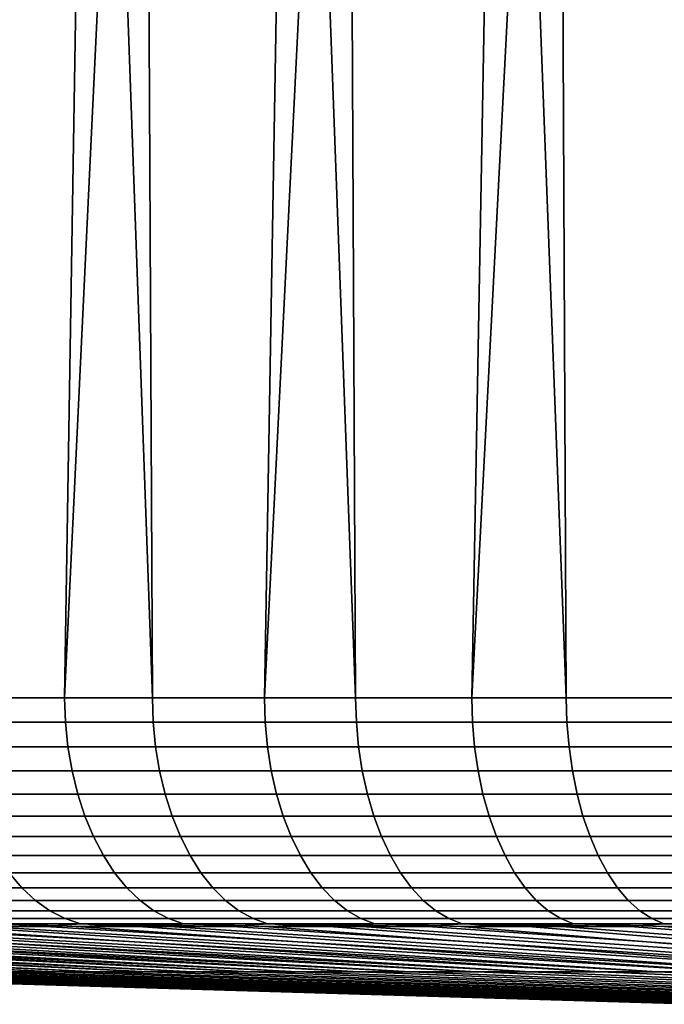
# Model space of a CAD drawing. Header units: metres. Extents: x -166 to 33, y -71 to 34.
# Tile 73 of 256: x -1.29 to 1.52, y -71.34 to -67.04. Entities that reach past the tile are written whole.
import ezdxf

# ---------------------------------------------------------------- set-up
doc = ezdxf.new("R2010")
doc.units = ezdxf.units.M
doc.layers.add('solid_12208131', color=7, linetype='CONTINUOUS')

msp = doc.modelspace()

# ---------------------------------------------------------------- linework, layer by layer
at = {"layer": 'solid_12208131'}
for points in [[(-1.930262, -69.997673, 50.913708), (-1.299581, -56.099998, 50.387169), (-0.869909, -56.099998, 50.052673), (-1.09425, -69.997673, 50.224976)], [(-0.710965, -69.997673, 82.066391), (-1.211954, -56.099998, 81.682587), (-1.63429, -56.099998, 81.338875), (-1.563313, -69.997673, 81.39798)], [(-1.090946, -56.073952, 81.774712), (-1.211954, -56.099998, 81.682587), (-0.710965, -69.997673, 82.066391), (-0.780416, -56.099998, 82.014671)], [(-0.821547, -56.073952, 50.019035), (-0.431291, -56.099998, 49.729996), (-1.09425, -69.997673, 50.224976), (-0.869909, -56.099998, 50.052673)], [(-1.09425, -69.997673, 50.224976), (-0.431291, -56.099998, 49.729996), (0.015949, -56.099998, 49.41938), (-0.222177, -69.997673, 49.582512)], [(0.176321, -69.997673, 82.687675), (-0.339998, -56.099998, 82.334885), (-0.780416, -56.099998, 82.014671), (-0.710965, -69.997673, 82.066391)], [(-0.222209, -56.073952, 82.414688), (-0.339998, -56.099998, 82.334885), (0.176321, -69.997673, 82.687675), (0.108975, -56.099998, 82.64299)], [(0.057922, -56.073952, 49.393887), (0.471479, -56.099998, 49.121052), (-0.222177, -69.997673, 49.582512), (0.015949, -56.099998, 49.41938)], [(-0.222177, -69.997673, 49.582512), (0.471479, -56.099998, 49.121052), (0.934962, -56.099998, 48.835239), (0.683399, -69.997673, 48.988205)], [(1.09594, -69.997673, 83.26001), (0.566168, -56.099998, 82.938759), (0.108975, -56.099998, 82.64299), (0.176321, -69.997673, 82.687675)], [(0.679781, -56.073952, 83.006874), (0.566168, -56.099998, 82.938759), (1.09594, -69.997673, 83.26001), (1.031245, -56.099998, 83.221977)], [(0.96983, -56.073952, 48.817089), (1.406054, -56.099998, 48.562149), (0.683399, -69.997673, 48.988205), (0.934962, -56.099998, 48.835239)], [(0.683399, -69.997673, 48.988205), (1.406054, -56.099998, 48.562149), (1.884406, -56.099998, 48.301987), (1.619823, -69.997673, 48.443798)], [(2.045197, -69.997673, 83.781723), (1.503859, -56.099998, 83.492424), (1.031245, -56.099998, 83.221977), (1.09594, -69.997673, 83.26001)], [(1.6124, -56.073952, 83.549553), (1.503859, -56.099998, 83.492424), (2.045197, -69.997673, 83.781723), (1.98366, -56.099998, 83.749901)], [(-1.090703, -70.104958, 50.229527), (-1.926473, -70.104958, 50.91806), (-1.930262, -69.997673, 50.913708), (-1.09425, -69.997673, 50.224976)], [(-1.55963, -70.104958, 81.393539), (-0.707527, -70.104958, 82.061752), (-0.710965, -69.997673, 82.066391), (-1.563313, -69.997673, 81.39798)], [(-0.218881, -70.104958, 49.58725), (-1.090703, -70.104958, 50.229527), (-1.09425, -69.997673, 50.224976), (-0.222177, -69.997673, 49.582512)], [(-0.707527, -70.104958, 82.061752), (0.179502, -70.104958, 82.682861), (0.176321, -69.997673, 82.687675), (-0.710965, -69.997673, 82.066391)], [(0.686434, -70.104958, 48.993114), (-0.218881, -70.104958, 49.58725), (-0.222177, -69.997673, 49.582512), (0.683399, -69.997673, 48.988205)], [(0.179502, -70.104958, 82.682861), (1.098856, -70.104958, 83.255028), (1.09594, -69.997673, 83.26001), (0.176321, -69.997673, 82.687675)], [(1.622587, -70.104958, 48.448864), (0.686434, -70.104958, 48.993114), (0.683399, -69.997673, 48.988205), (1.619823, -69.997673, 48.443798)], [(1.098856, -70.104958, 83.255028), (2.047839, -70.104958, 83.776588), (2.045197, -69.997673, 83.781723), (1.09594, -69.997673, 83.26001)], [(-1.926473, -70.104958, 50.91806), (-1.090703, -70.104958, 50.229527), (-1.079914, -70.212387, 50.24337), (-1.914951, -70.212387, 50.931301)], [(-0.707527, -70.104958, 82.061752), (-1.55963, -70.104958, 81.393539), (-1.548429, -70.212387, 81.380028), (-0.697075, -70.212387, 82.047653)], [(-1.090703, -70.104958, 50.229527), (-0.218881, -70.104958, 49.58725), (-0.208857, -70.212387, 49.601658), (-1.079914, -70.212387, 50.24337)], [(0.179502, -70.104958, 82.682861), (-0.707527, -70.104958, 82.061752), (-0.697075, -70.212387, 82.047653), (0.189176, -70.212387, 82.668213)], [(-0.218881, -70.104958, 49.58725), (0.686434, -70.104958, 48.993114), (0.695663, -70.212387, 49.008045), (-0.208857, -70.212387, 49.601658)], [(1.098856, -70.104958, 83.255028), (0.179502, -70.104958, 82.682861), (0.189176, -70.212387, 82.668213), (1.107723, -70.212387, 83.239883)], [(0.686434, -70.104958, 48.993114), (1.622587, -70.104958, 48.448864), (1.630994, -70.212387, 48.464272), (0.695663, -70.212387, 49.008045)], [(2.047839, -70.104958, 83.776588), (1.098856, -70.104958, 83.255028), (1.107723, -70.212387, 83.239883), (2.055873, -70.212387, 83.760986)], [(-1.914951, -70.212387, 50.931301), (-1.079914, -70.212387, 50.24337), (-1.062011, -70.317268, 50.266342), (-1.895831, -70.317268, 50.95327)], [(-0.697075, -70.212387, 82.047653), (-1.548429, -70.212387, 81.380028), (-1.529844, -70.317268, 81.357605), (-0.67973, -70.317268, 82.024261)], [(-1.079914, -70.212387, 50.24337), (-0.208857, -70.212387, 49.601658), (-0.192225, -70.317268, 49.625565), (-1.062011, -70.317268, 50.266342)], [(0.189176, -70.212387, 82.668213), (-0.697075, -70.212387, 82.047653), (-0.67973, -70.317268, 82.024261), (0.205228, -70.317268, 82.643913)], [(-0.208857, -70.212387, 49.601658), (0.695663, -70.212387, 49.008045), (0.710977, -70.317268, 49.032818), (-0.192225, -70.317268, 49.625565)], [(1.107723, -70.212387, 83.239883), (0.189176, -70.212387, 82.668213), (0.205228, -70.317268, 82.643913), (1.122436, -70.317268, 83.214752)], [(0.695663, -70.212387, 49.008045), (1.630994, -70.212387, 48.464272), (1.644945, -70.317268, 48.489838), (0.710977, -70.317268, 49.032818)], [(2.055873, -70.212387, 83.760986), (1.107723, -70.212387, 83.239883), (1.122436, -70.317268, 83.214752), (2.069204, -70.317268, 83.735092)], [(-1.895831, -70.317268, 50.95327), (-1.062011, -70.317268, 50.266342), (-1.037207, -70.418365, 50.298168), (-1.86934, -70.418365, 50.983707)], [(-0.67973, -70.317268, 82.024261), (-1.529844, -70.317268, 81.357605), (-1.504093, -70.418365, 81.326538), (-0.6557, -70.418365, 81.991844)], [(-1.062011, -70.317268, 50.266342), (-0.192225, -70.317268, 49.625565), (-0.16918, -70.418365, 49.658688), (-1.037207, -70.418365, 50.298168)], [(0.205228, -70.317268, 82.643913), (-0.67973, -70.317268, 82.024261), (-0.6557, -70.418365, 81.991844), (0.227469, -70.418365, 82.610245)], [(-0.192225, -70.317268, 49.625565), (0.710977, -70.317268, 49.032818), (0.732195, -70.418365, 49.067139), (-0.16918, -70.418365, 49.658688)], [(1.122436, -70.317268, 83.214752), (0.205228, -70.317268, 82.643913), (0.227469, -70.418365, 82.610245), (1.142822, -70.418365, 83.179924)], [(0.710977, -70.317268, 49.032818), (1.644945, -70.317268, 48.489838), (1.664273, -70.418365, 48.525257), (0.732195, -70.418365, 49.067139)], [(2.069204, -70.317268, 83.735092), (1.122436, -70.317268, 83.214752), (1.142822, -70.418365, 83.179924), (2.087674, -70.418365, 83.699219)], [(-1.86934, -70.418365, 50.983707), (-1.037207, -70.418365, 50.298168), (-1.005795, -70.514481, 50.338474), (-1.835792, -70.514481, 51.022251)], [(-0.6557, -70.418365, 81.991844), (-1.504093, -70.418365, 81.326538), (-1.471483, -70.514481, 81.287193), (-0.625267, -70.514481, 81.950798)], [(-1.037207, -70.418365, 50.298168), (-0.16918, -70.418365, 49.658688), (-0.139996, -70.514481, 49.700634), (-1.005795, -70.514481, 50.338474)], [(0.227469, -70.418365, 82.610245), (-0.6557, -70.418365, 81.991844), (-0.625267, -70.514481, 81.950798), (0.255634, -70.514481, 82.567612)], [(-0.16918, -70.418365, 49.658688), (0.732195, -70.418365, 49.067139), (0.759065, -70.514481, 49.110603), (-0.139996, -70.514481, 49.700634)], [(1.142822, -70.418365, 83.179924), (0.227469, -70.418365, 82.610245), (0.255634, -70.514481, 82.567612), (1.168638, -70.514481, 83.135826)], [(0.732195, -70.418365, 49.067139), (1.664273, -70.418365, 48.525257), (1.688751, -70.514481, 48.570114), (0.759065, -70.514481, 49.110603)], [(2.087674, -70.418365, 83.699219), (1.142822, -70.418365, 83.179924), (1.168638, -70.514481, 83.135826), (2.111064, -70.514481, 83.653786)], [(-1.835792, -70.514481, 51.022251), (-1.005795, -70.514481, 50.338474), (-0.968148, -70.604469, 50.38678), (-1.795585, -70.604469, 51.068447)], [(-0.625267, -70.514481, 81.950798), (-1.471483, -70.514481, 81.287193), (-1.432399, -70.604469, 81.240044), (-0.588793, -70.604469, 81.901596)], [(-1.005795, -70.514481, 50.338474), (-0.139996, -70.514481, 49.700634), (-0.105019, -70.604469, 49.750908), (-0.968148, -70.604469, 50.38678)], [(0.255634, -70.514481, 82.567612), (-0.625267, -70.514481, 81.950798), (-0.588793, -70.604469, 81.901596), (0.289391, -70.604469, 82.51651)], [(-0.139996, -70.514481, 49.700634), (0.759065, -70.514481, 49.110603), (0.791268, -70.604469, 49.162697), (-0.105019, -70.604469, 49.750908)], [(1.168638, -70.514481, 83.135826), (0.255634, -70.514481, 82.567612), (0.289391, -70.604469, 82.51651), (1.199578, -70.604469, 83.082977)], [(0.759065, -70.514481, 49.110603), (1.688751, -70.514481, 48.570114), (1.718087, -70.604469, 48.623875), (0.791268, -70.604469, 49.162697)], [(2.111064, -70.514481, 83.653786), (1.168638, -70.514481, 83.135826), (1.199578, -70.604469, 83.082977), (2.139098, -70.604469, 83.599335)], [(-1.795585, -70.604469, 51.068447), (-0.968148, -70.604469, 50.38678), (-0.924711, -70.687271, 50.442516), (-1.749194, -70.687271, 51.12175)], [(-0.588793, -70.604469, 81.901596), (-1.432399, -70.604469, 81.240044), (-1.387305, -70.687271, 81.185638), (-0.546711, -70.687271, 81.844833)], [(-0.968148, -70.604469, 50.38678), (-0.105019, -70.604469, 49.750908), (-0.064664, -70.687271, 49.808914), (-0.924711, -70.687271, 50.442516)], [(0.289391, -70.604469, 82.51651), (-0.588793, -70.604469, 81.901596), (-0.546711, -70.687271, 81.844833), (0.328339, -70.687271, 82.45755)], [(-0.105019, -70.604469, 49.750908), (0.791268, -70.604469, 49.162697), (0.828425, -70.687271, 49.222801), (-0.064664, -70.687271, 49.808914)], [(1.199578, -70.604469, 83.082977), (0.289391, -70.604469, 82.51651), (0.328339, -70.687271, 82.45755), (1.235277, -70.687271, 83.021996)], [(0.791268, -70.604469, 49.162697), (1.718087, -70.604469, 48.623875), (1.751935, -70.687271, 48.685902), (0.828425, -70.687271, 49.222801)], [(2.139098, -70.604469, 83.599335), (1.199578, -70.604469, 83.082977), (1.235277, -70.687271, 83.021996), (2.171443, -70.687271, 83.536507)], [(-1.749194, -70.687271, 51.12175), (-0.924711, -70.687271, 50.442516), (-0.875999, -70.761894, 50.505016), (-1.69717, -70.761894, 51.181522)], [(-0.546711, -70.687271, 81.844833), (-1.387305, -70.687271, 81.185638), (-1.336735, -70.761894, 81.124634), (-0.499518, -70.761894, 81.781174)], [(-0.924711, -70.687271, 50.442516), (-0.064664, -70.687271, 49.808914), (-0.019408, -70.761894, 49.873962), (-0.875999, -70.761894, 50.505016)], [(0.328339, -70.687271, 82.45755), (-0.546711, -70.687271, 81.844833), (-0.499518, -70.761894, 81.781174), (0.372016, -70.761894, 82.391434)], [(-0.064664, -70.687271, 49.808914), (0.828425, -70.687271, 49.222801), (0.870093, -70.761894, 49.290203), (-0.019408, -70.761894, 49.873962)], [(1.235277, -70.687271, 83.021996), (0.328339, -70.687271, 82.45755), (0.372016, -70.761894, 82.391434), (1.275311, -70.761894, 82.953606)], [(0.828425, -70.687271, 49.222801), (1.751935, -70.687271, 48.685902), (1.789893, -70.761894, 48.755463), (0.870093, -70.761894, 49.290203)], [(2.171443, -70.687271, 83.536507), (1.235277, -70.687271, 83.021996), (1.275311, -70.761894, 82.953606), (2.207716, -70.761894, 83.466057)], [(-1.336735, -70.761894, 81.124634), (-2.13718, -70.761894, 80.423729), (-2.078193, -70.827469, 80.359932), (-1.281288, -70.827469, 81.057739)], [(-1.69717, -70.761894, 51.181522), (-0.875999, -70.761894, 50.505016), (-0.82259, -70.827469, 50.573547), (-1.640129, -70.827469, 51.247063)], [(-0.499518, -70.761894, 81.781174), (-1.336735, -70.761894, 81.124634), (-1.281288, -70.827469, 81.057739), (-0.447774, -70.827469, 81.71138)], [(-0.875999, -70.761894, 50.505016), (-0.019408, -70.761894, 49.873962), (0.030213, -70.827469, 49.945282), (-0.82259, -70.827469, 50.573547)], [(0.372016, -70.761894, 82.391434), (-0.499518, -70.761894, 81.781174), (-0.447774, -70.827469, 81.71138), (0.419906, -70.827469, 82.318939)], [(-0.019408, -70.761894, 49.873962), (0.870093, -70.761894, 49.290203), (0.915779, -70.827469, 49.364109), (0.030213, -70.827469, 49.945282)], [(1.275311, -70.761894, 82.953606), (0.372016, -70.761894, 82.391434), (0.419906, -70.827469, 82.318939), (1.319205, -70.827469, 82.878624)], [(0.870093, -70.761894, 49.290203), (1.789893, -70.761894, 48.755463), (1.831511, -70.827469, 48.83173), (0.915779, -70.827469, 49.364109)], [(2.207716, -70.761894, 83.466057), (1.275311, -70.761894, 82.953606), (1.319205, -70.827469, 82.878624), (2.247486, -70.827469, 83.388809)], [(-1.281288, -70.827469, 81.057739), (-2.078193, -70.827469, 80.359932), (-2.014717, -70.883209, 80.291283), (-1.221622, -70.883209, 80.985756)], [(-1.640129, -70.827469, 51.247063), (-0.82259, -70.827469, 50.573547), (-0.765116, -70.883209, 50.647293), (-1.578747, -70.883209, 51.317589)], [(-0.447774, -70.827469, 81.71138), (-1.281288, -70.827469, 81.057739), (-1.221622, -70.883209, 80.985756), (-0.392092, -70.883209, 81.636269)], [(-0.82259, -70.827469, 50.573547), (0.030213, -70.827469, 49.945282), (0.08361, -70.883209, 50.022034), (-0.765116, -70.883209, 50.647293)], [(0.419906, -70.827469, 82.318939), (-0.447774, -70.827469, 81.71138), (-0.392092, -70.883209, 81.636269), (0.47144, -70.883209, 82.240921)], [(0.030213, -70.827469, 49.945282), (0.915779, -70.827469, 49.364109), (0.964943, -70.883209, 49.443634), (0.08361, -70.883209, 50.022034)], [(1.319205, -70.827469, 82.878624), (0.419906, -70.827469, 82.318939), (0.47144, -70.883209, 82.240921), (1.36644, -70.883209, 82.797935)], [(0.915779, -70.827469, 49.364109), (1.831511, -70.827469, 48.83173), (1.876297, -70.883209, 48.913803), (0.964943, -70.883209, 49.443634)], [(2.247486, -70.827469, 83.388809), (1.319205, -70.827469, 82.878624), (1.36644, -70.883209, 82.797935), (2.290284, -70.883209, 83.305679)], [(-1.221622, -70.883209, 80.985756), (-2.014717, -70.883209, 80.291283), (-1.947503, -70.928459, 80.218597), (-1.158442, -70.928459, 80.909538)], [(-1.578747, -70.883209, 51.317589), (-0.765116, -70.883209, 50.647293), (-0.704259, -70.928459, 50.725384), (-1.513751, -70.928459, 51.392265)], [(-0.392092, -70.883209, 81.636269), (-1.221622, -70.883209, 80.985756), (-1.158442, -70.928459, 80.909538), (-0.333131, -70.928459, 81.55674)], [(-0.765116, -70.883209, 50.647293), (0.08361, -70.883209, 50.022034), (0.140151, -70.928459, 50.103298), (-0.704259, -70.928459, 50.725384)], [(0.47144, -70.883209, 82.240921), (-0.392092, -70.883209, 81.636269), (-0.333131, -70.928459, 81.55674), (0.526008, -70.928459, 82.158318)], [(0.08361, -70.883209, 50.022034), (0.964943, -70.883209, 49.443634), (1.017001, -70.928459, 49.527847), (0.140151, -70.928459, 50.103298)], [(1.36644, -70.883209, 82.797935), (0.47144, -70.883209, 82.240921), (0.526008, -70.928459, 82.158318), (1.416456, -70.928459, 82.712502)], [(0.964943, -70.883209, 49.443634), (1.876297, -70.883209, 48.913803), (1.92372, -70.928459, 49.000706), (1.017001, -70.928459, 49.527847)], [(2.290284, -70.883209, 83.305679), (1.36644, -70.883209, 82.797935), (1.416456, -70.928459, 82.712502), (2.335601, -70.928459, 83.217659)], [(-1.158442, -70.928459, 80.909538), (-1.947503, -70.928459, 80.218597), (-1.877349, -70.962677, 80.142731), (-1.092498, -70.962677, 80.829979)], [(-1.513751, -70.928459, 51.392265), (-0.704259, -70.928459, 50.725384), (-0.640738, -70.962677, 50.806885), (-1.445912, -70.962677, 51.470215)], [(-0.333131, -70.928459, 81.55674), (-1.158442, -70.928459, 80.909538), (-1.092498, -70.962677, 80.829979), (-0.271591, -70.962677, 81.473732)], [(-0.704259, -70.928459, 50.725384), (0.140151, -70.928459, 50.103298), (0.199166, -70.962677, 50.188126), (-0.640738, -70.962677, 50.806885)], [(0.526008, -70.928459, 82.158318), (-0.333131, -70.928459, 81.55674), (-0.271591, -70.962677, 81.473732), (0.582964, -70.962677, 82.072098)], [(0.140151, -70.928459, 50.103298), (1.017001, -70.928459, 49.527847), (1.071337, -70.962677, 49.615742), (0.199166, -70.962677, 50.188126)], [(1.416456, -70.928459, 82.712502), (0.526008, -70.928459, 82.158318), (0.582964, -70.962677, 82.072098), (1.46866, -70.962677, 82.623322)], [(1.017001, -70.928459, 49.527847), (1.92372, -70.928459, 49.000706), (1.973217, -70.962677, 49.091415), (1.071337, -70.962677, 49.615742)], [(2.335601, -70.928459, 83.217659), (1.416456, -70.928459, 82.712502), (1.46866, -70.962677, 82.623322), (2.3829, -70.962677, 83.125786)], [(-5.331463, -70.985466, 56.322433), (-5.117978, -70.996544, 56.174759), (-1.138837, -71.194702, 58.77681), (-5.38251, -70.996544, 56.62812)], [(-5.093723, -70.985466, 76.072693), (-5.207542, -70.996544, 75.674934), (-0.961391, -71.194702, 73.518105), (-4.934726, -70.996544, 76.12336)], [(-4.783286, -70.985466, 55.441631), (-4.551949, -70.996544, 55.290756), (-0.729685, -71.194702, 58.119392), (-4.841054, -70.996544, 55.728855)], [(-4.524502, -70.985466, 76.940048), (-4.649657, -70.996544, 76.564095), (-0.536533, -71.194702, 74.165489), (-4.352552, -70.996544, 76.996811)], [(-4.188226, -70.985466, 54.591801), (-3.938081, -70.996544, 54.439278), (-0.285542, -71.194702, 57.485088), (-4.250881, -70.996544, 54.860786)], [(-3.909158, -70.985466, 77.775307), (-4.043637, -70.996544, 77.421181), (-0.07725, -71.194702, 74.78891), (-3.723146, -70.996544, 77.836868)], [(-3.54803, -70.985466, 53.775429), (-3.27824, -70.996544, 53.62291), (0.192291, -71.194702, 56.875763), (-3.613785, -70.996544, 54.026546)], [(-3.249497, -70.985466, 78.576035), (-3.391323, -70.996544, 78.243576), (0.415112, -71.194702, 75.386559), (-3.048419, -70.996544, 78.640976)], [(-2.864576, -70.985466, 52.994915), (-2.574429, -70.996544, 52.844131), (0.702411, -71.194702, 56.293198), (-2.9317, -70.996544, 53.228672)], [(-2.547453, -70.985466, 79.339867), (-2.694695, -70.996544, 79.028786), (0.939107, -71.194702, 75.95668), (-2.33042, -70.996544, 79.4067)], [(-2.139868, -70.985466, 52.252548), (-1.828785, -70.996544, 52.105305), (1.243322, -71.194702, 55.739105), (-2.206697, -70.996544, 52.469582)], [(-1.805086, -70.985466, 80.064575), (-1.95587, -70.996544, 79.774429), (1.493199, -71.194702, 76.497589), (-1.571329, -70.996544, 80.131699)], [(-1.092498, -70.962677, 80.829979), (-1.877349, -70.962677, 80.142731), (-1.805086, -70.985466, 80.064575), (-1.024572, -70.985466, 80.748032)], [(-1.805086, -70.985466, 80.064575), (-1.571329, -70.996544, 80.131699), (-1.17709, -70.996544, 80.478241)], [(-1.024572, -70.985466, 80.748032), (-1.805086, -70.985466, 80.064575), (-1.17709, -70.996544, 80.478241)], [(-1.445912, -70.962677, 51.470215), (-0.640738, -70.962677, 50.806885), (-0.575308, -70.985466, 50.890842), (-1.376032, -70.985466, 51.550503)], [(-1.376032, -70.985466, 51.550503), (-1.043573, -70.996544, 51.408676), (1.813438, -71.194702, 55.215111), (-1.440979, -70.996544, 51.751579)], [(-1.376032, -70.985466, 51.550503), (-0.575308, -70.985466, 50.890842), (-1.043573, -70.996544, 51.408676)], [(-1.024572, -70.985466, 80.748032), (-1.17709, -70.996544, 80.478241), (2.075763, -71.194702, 77.007706), (-0.773452, -70.996544, 80.813782)], [(-0.271591, -70.962677, 81.473732), (-1.092498, -70.962677, 80.829979), (-1.024572, -70.985466, 80.748032), (-0.208201, -70.985466, 81.388229)], [(-0.575308, -70.985466, 50.890842), (-0.63687, -70.996544, 51.076855), (-1.043573, -70.996544, 51.408676)], [(-1.024572, -70.985466, 80.748032), (-0.773452, -70.996544, 80.813782), (-0.360722, -70.996544, 81.138084)], [(-0.208201, -70.985466, 81.388229), (-1.024572, -70.985466, 80.748032), (-0.360722, -70.996544, 81.138084)], [(-0.640738, -70.962677, 50.806885), (0.199166, -70.962677, 50.188126), (0.259955, -70.985466, 50.275497), (-0.575308, -70.985466, 50.890842)], [(-0.575308, -70.985466, 50.890842), (-0.221179, -70.996544, 50.756363), (2.411086, -71.194702, 54.722752), (-0.63687, -70.996544, 51.076855)], [(-0.575308, -70.985466, 50.890842), (0.259955, -70.985466, 50.275497), (-0.221179, -70.996544, 50.756363)], [(-0.208201, -70.985466, 81.388229), (-0.360722, -70.996544, 81.138084), (2.68509, -71.194702, 77.485542), (0.060787, -70.996544, 81.450882)], [(0.582964, -70.962677, 82.072098), (-0.271591, -70.962677, 81.473732), (-0.208201, -70.985466, 81.388229), (0.641632, -70.985466, 81.983284)], [(0.259955, -70.985466, 50.275497), (0.203186, -70.996544, 50.447449), (-0.221179, -70.996544, 50.756363)], [(-0.208201, -70.985466, 81.388229), (0.060787, -70.996544, 81.450882), (0.490756, -70.996544, 81.751945)], [(0.641632, -70.985466, 81.983284), (-0.208201, -70.985466, 81.388229), (0.490756, -70.996544, 81.751945)], [(0.199166, -70.962677, 50.188126), (1.071337, -70.962677, 49.615742), (1.127307, -70.985466, 49.706276), (0.259955, -70.985466, 50.275497)], [(0.259955, -70.985466, 50.275497), (0.635902, -70.996544, 50.150345), (3.034514, -71.194702, 54.263466), (0.203186, -70.996544, 50.447449)], [(0.259955, -70.985466, 50.275497), (1.127307, -70.985466, 49.706276), (0.635902, -70.996544, 50.150345)], [(0.641632, -70.985466, 81.983284), (0.490756, -70.996544, 81.751945), (3.319392, -71.194702, 77.929688), (0.928857, -70.996544, 82.041054)], [(1.46866, -70.962677, 82.623322), (0.582964, -70.962677, 82.072098), (0.641632, -70.985466, 81.983284), (1.522434, -70.985466, 82.531464)], [(1.127307, -70.985466, 49.706276), (1.07664, -70.996544, 49.865273), (0.635902, -70.996544, 50.150345)], [(0.641632, -70.985466, 81.983284), (0.928857, -70.996544, 82.041054), (1.374757, -70.996544, 82.317978)], [(1.522434, -70.985466, 82.531464), (0.641632, -70.985466, 81.983284), (1.374757, -70.996544, 82.317978)], [(1.071337, -70.962677, 49.615742), (1.973217, -70.962677, 49.091415), (2.024203, -70.985466, 49.184849), (1.127307, -70.985466, 49.706276)], [(1.127307, -70.985466, 49.706276), (1.525066, -70.996544, 49.592457), (3.681892, -71.194702, 53.838608), (1.07664, -70.996544, 49.865273)], [(1.127307, -70.985466, 49.706276), (2.024203, -70.985466, 49.184849), (1.525066, -70.996544, 49.592457)], [(1.522434, -70.985466, 82.531464), (1.374757, -70.996544, 82.317978), (3.97681, -71.194702, 78.338837), (1.828119, -70.996544, 82.582512)], [(2.3829, -70.962677, 83.125786), (1.46866, -70.962677, 82.623322), (1.522434, -70.985466, 82.531464), (2.431623, -70.985466, 83.031151)], [(1.522434, -70.985466, 82.531464), (1.828119, -70.996544, 82.582512), (2.288598, -70.996544, 82.83445)], [(2.431623, -70.985466, 83.031151), (1.522434, -70.985466, 82.531464), (2.288598, -70.996544, 82.83445)], [(-5.634449, -70.996544, 57.088596), (-5.38251, -70.996544, 56.62812), (-1.138837, -71.194702, 58.77681), (-1.511796, -71.194702, 59.455414)], [(-5.207542, -70.996544, 75.674934), (-5.467899, -70.996544, 75.219162), (-1.350577, -71.194702, 72.848679), (-0.961391, -71.194702, 73.518105)], [(-5.117978, -70.996544, 56.174759), (-4.841054, -70.996544, 55.728855), (-0.729685, -71.194702, 58.119392), (-1.138837, -71.194702, 58.77681)], [(-4.649657, -70.996544, 76.564095), (-4.934726, -70.996544, 76.12336), (-0.961391, -71.194702, 73.518105), (-0.536533, -71.194702, 74.165489)], [(-4.551949, -70.996544, 55.290756), (-4.250881, -70.996544, 54.860786), (-0.285542, -71.194702, 57.485088), (-0.729685, -71.194702, 58.119392)], [(-4.043637, -70.996544, 77.421181), (-4.352552, -70.996544, 76.996811), (-0.536533, -71.194702, 74.165489), (-0.07725, -71.194702, 74.78891)], [(-3.938081, -70.996544, 54.439278), (-3.613785, -70.996544, 54.026546), (0.192291, -71.194702, 56.875763), (-0.285542, -71.194702, 57.485088)], [(-3.391323, -70.996544, 78.243576), (-3.723146, -70.996544, 77.836868), (-0.07725, -71.194702, 74.78891), (0.415112, -71.194702, 75.386559)], [(-3.27824, -70.996544, 53.62291), (-2.9317, -70.996544, 53.228672), (0.702411, -71.194702, 56.293198), (0.192291, -71.194702, 56.875763)], [(-2.694695, -70.996544, 79.028786), (-3.048419, -70.996544, 78.640976), (0.415112, -71.194702, 75.386559), (0.939107, -71.194702, 75.95668)], [(-2.574429, -70.996544, 52.844131), (-2.206697, -70.996544, 52.469582), (1.243322, -71.194702, 55.739105), (0.702411, -71.194702, 56.293198)], [(-1.95587, -70.996544, 79.774429), (-2.33042, -70.996544, 79.4067), (0.939107, -71.194702, 75.95668), (1.493199, -71.194702, 76.497589)], [(-1.828785, -70.996544, 52.105305), (-1.440979, -70.996544, 51.751579), (1.813438, -71.194702, 55.215111), (1.243322, -71.194702, 55.739105)], [(-1.17709, -70.996544, 80.478241), (-1.571329, -70.996544, 80.131699), (1.493199, -71.194702, 76.497589), (2.075763, -71.194702, 77.007706)], [(-1.043573, -70.996544, 51.408676), (-0.63687, -70.996544, 51.076855), (2.411086, -71.194702, 54.722752), (1.813438, -71.194702, 55.215111)], [(-0.360722, -70.996544, 81.138084), (-0.773452, -70.996544, 80.813782), (2.075763, -71.194702, 77.007706), (2.68509, -71.194702, 77.485542)], [(-0.221179, -70.996544, 50.756363), (0.203186, -70.996544, 50.447449), (3.034514, -71.194702, 54.263466), (2.411086, -71.194702, 54.722752)], [(0.490756, -70.996544, 81.751945), (0.060787, -70.996544, 81.450882), (2.68509, -71.194702, 77.485542), (3.319392, -71.194702, 77.929688)], [(0.635902, -70.996544, 50.150345), (1.07664, -70.996544, 49.865273), (3.681892, -71.194702, 53.838608), (3.034514, -71.194702, 54.263466)], [(1.374757, -70.996544, 82.317978), (0.928857, -70.996544, 82.041054), (3.319392, -71.194702, 77.929688), (3.97681, -71.194702, 78.338837)], [(1.669416, -71.336739, 66.114723), (1.689605, -71.336739, 66.630531), (-3.06628, -71.194702, 66.945839), (-3.096564, -71.194702, 66.172096)], [(1.677183, -71.336739, 65.598579), (1.669416, -71.336739, 66.114723), (-3.096564, -71.194702, 66.172096), (-3.084914, -71.194702, 65.397842)], [(1.712881, -71.336739, 65.083611), (1.677183, -71.336739, 65.598579), (-3.084914, -71.194702, 65.397842), (-3.031363, -71.194702, 64.625351)], [(1.689605, -71.336739, 66.630531), (1.737689, -71.336739, 67.144485), (-2.994151, -71.194702, 67.716812), (-3.06628, -71.194702, 66.945839)], [(1.776407, -71.336739, 64.571335), (1.712881, -71.336739, 65.083611), (-3.031363, -71.194702, 64.625351), (-2.93607, -71.194702, 63.856899)], [(1.737689, -71.336739, 67.144485), (1.813527, -71.336739, 67.65509), (-2.880387, -71.194702, 68.48275), (-2.994151, -71.194702, 67.716812)], [(1.867574, -71.336739, 64.063248), (1.776407, -71.336739, 64.571335), (-2.93607, -71.194702, 63.856899), (-2.799313, -71.194702, 63.09473)], [(1.813527, -71.336739, 67.65509), (1.916898, -71.336739, 68.160835), (-2.725324, -71.194702, 69.241409), (-2.880387, -71.194702, 68.48275)], [(1.986115, -71.336739, 63.560841), (1.867574, -71.336739, 64.063248), (-2.799313, -71.194702, 63.09473), (-2.621494, -71.194702, 62.341084)], [(1.916898, -71.336739, 68.160835), (2.047498, -71.336739, 68.66024), (-2.529415, -71.194702, 69.990555), (-2.725324, -71.194702, 69.241409)], [(2.131681, -71.336739, 63.065586), (1.986115, -71.336739, 63.560841), (-2.621494, -71.194702, 62.341084), (-2.403134, -71.194702, 61.598167)], [(2.047498, -71.336739, 68.66024), (2.204943, -71.336739, 69.151848), (-2.293235, -71.194702, 70.727997), (-2.529415, -71.194702, 69.990555)], [(2.303846, -71.336739, 62.578941), (2.131681, -71.336739, 63.065586), (-2.403134, -71.194702, 61.598167), (-2.144873, -71.194702, 60.868168)], [(2.204943, -71.336739, 69.151848), (2.388773, -71.336739, 69.634209), (-2.017477, -71.194702, 71.451576), (-2.293235, -71.194702, 70.727997)], [(2.502106, -71.336739, 62.102333), (2.303846, -71.336739, 62.578941), (-2.144873, -71.194702, 60.868168), (-1.84747, -71.194702, 60.153217)], [(2.388773, -71.336739, 69.634209), (2.598448, -71.336739, 70.105911), (-1.70295, -71.194702, 72.159157), (-2.017477, -71.194702, 71.451576)], [(2.725878, -71.336739, 61.637154), (2.502106, -71.336739, 62.102333), (-1.84747, -71.194702, 60.153217), (-1.511796, -71.194702, 59.455414)], [(2.598448, -71.336739, 70.105911), (2.833352, -71.336739, 70.565567), (-1.350577, -71.194702, 72.848679), (-1.70295, -71.194702, 72.159157)], [(2.974505, -71.336739, 61.184772), (2.725878, -71.336739, 61.637154), (-1.511796, -71.194702, 59.455414), (-1.138837, -71.194702, 58.77681)], [(2.833352, -71.336739, 70.565567), (3.092797, -71.336739, 71.011833), (-0.961391, -71.194702, 73.518105), (-1.350577, -71.194702, 72.848679)], [(3.24726, -71.336739, 60.746513), (2.974505, -71.336739, 61.184772), (-1.138837, -71.194702, 58.77681), (-0.729685, -71.194702, 58.119392)], [(3.092797, -71.336739, 71.011833), (3.376022, -71.336739, 71.443398), (-0.536533, -71.194702, 74.165489), (-0.961391, -71.194702, 73.518105)], [(3.543341, -71.336739, 60.323666), (3.24726, -71.336739, 60.746513), (-0.729685, -71.194702, 58.119392), (-0.285542, -71.194702, 57.485088)], [(3.376022, -71.336739, 71.443398), (3.682196, -71.336739, 71.858994), (-0.07725, -71.194702, 74.78891), (-0.536533, -71.194702, 74.165489)], [(3.861881, -71.336739, 59.917469), (3.543341, -71.336739, 60.323666), (-0.285542, -71.194702, 57.485088), (0.192291, -71.194702, 56.875763)], [(3.682196, -71.336739, 71.858994), (4.010421, -71.336739, 72.257408), (0.415112, -71.194702, 75.386559), (-0.07725, -71.194702, 74.78891)], [(4.201944, -71.336739, 59.52911), (3.861881, -71.336739, 59.917469), (0.192291, -71.194702, 56.875763), (0.702411, -71.194702, 56.293198)], [(4.010421, -71.336739, 72.257408), (4.359734, -71.336739, 72.637466), (0.939107, -71.194702, 75.95668), (0.415112, -71.194702, 75.386559)], [(4.562534, -71.336739, 59.159733), (4.201944, -71.336739, 59.52911), (0.702411, -71.194702, 56.293198), (1.243322, -71.194702, 55.739105)], [(4.359734, -71.336739, 72.637466), (4.729111, -71.336739, 72.998055), (1.493199, -71.194702, 76.497589), (0.939107, -71.194702, 75.95668)], [(4.942594, -71.336739, 58.810421), (4.562534, -71.336739, 59.159733), (1.243322, -71.194702, 55.739105), (1.813438, -71.194702, 55.215111)], [(4.729111, -71.336739, 72.998055), (5.117468, -71.336739, 73.33812), (2.075763, -71.194702, 77.007706), (1.493199, -71.194702, 76.497589)]]:
    msp.add_3dface(points, dxfattribs=at)

doc.saveas('drawing.dxf')
